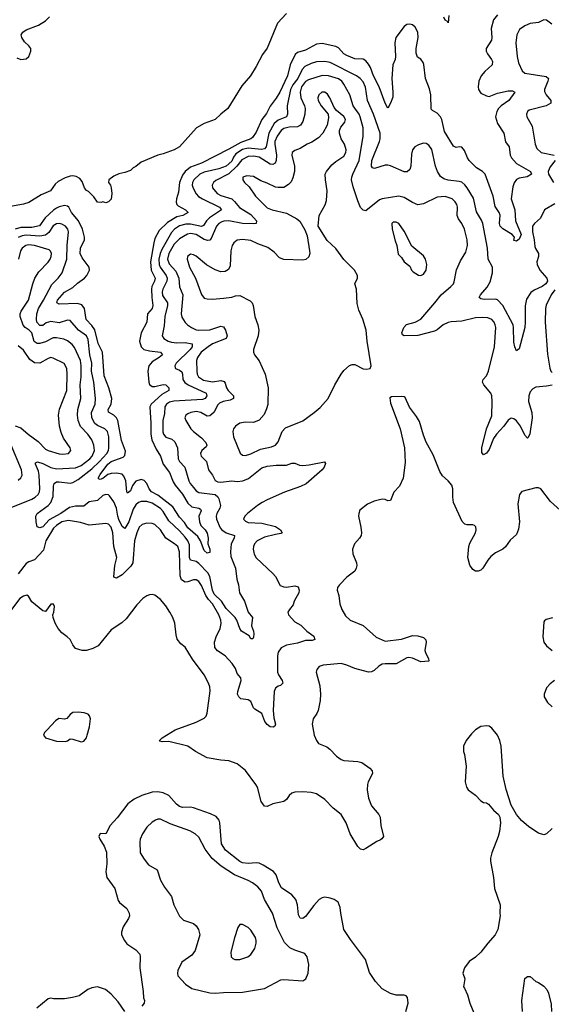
# Model space of a CAD drawing. Header units: inches. Extents: x 1771504 to 1971212, y 471788 to 643615.
# Tile 168 of 256: x 1831342 to 1835224, y 561123 to 568320. Entities that reach past the tile are written whole.
import ezdxf

# ---------------------------------------------------------------- set-up
doc = ezdxf.new("R2010")
doc.units = ezdxf.units.IN
doc.header["$MEASUREMENT"] = 0
doc.layers.add('B8536', color=7, linetype='Continuous')

msp = doc.modelspace()

# ---------------------------------------------------------------- linework, layer by layer
at = {"layer": 'B8536', "color": 5}
for points, elevation in [([(1833290, 568366), (1833225.7, 568294.3), (1833150, 568112.3), (1833114.2, 568065.8), (1833070, 567978), (1833026.7, 567910), (1832964.3, 567835.7), (1832862.4, 567670), (1832810, 567629.7), (1832769.4, 567590.6), (1832690, 567562), (1832632.3, 567530), (1832510, 567389.7), (1832470.8, 567370), (1832390, 567339.5), (1832350, 567329.5), (1832230, 567279), (1832190, 567248), (1832170, 567238), (1832150, 567218), (1832110, 567202), (1832067.1, 567192.9), (1832030, 567175.3), (1831992, 567150), (1831991.3, 567130), (1832006, 567110), (1832010.7, 567090.7), (1832014, 567050), (1832010.6, 567009.4), (1831990, 566988), (1831970, 566982), (1831950, 566988), (1831936, 566984), (1831910, 566986.6), (1831884.2, 567024.2), (1831843.9, 567063.9), (1831830, 567071.5), (1831815.4, 567090), (1831797.9, 567137.9), (1831780, 567160), (1831754.7, 567174.7), (1831730, 567179.2), (1831710, 567177.2), (1831675, 567165), (1831622.2, 567137.8), (1831601.5, 567118.5), (1831566.7, 567070), (1831498.9, 567041.1), (1831410, 566983.4), (1831370, 566971.5), (1831275.4, 566955.4)], 380), ([(1834830, 568356.4), (1834802, 568318), (1834784.8, 568255.2), (1834790.2, 568190), (1834786.7, 568170), (1834749.3, 568110), (1834749.4, 568090), (1834756.9, 568070), (1834787.7, 568030), (1834793.9, 568013.9), (1834791.6, 567990), (1834738.6, 567941.4), (1834711.3, 567910), (1834695.1, 567870), (1834689.7, 567830), (1834693.1, 567810), (1834710, 567784.1), (1834750, 567762.6), (1834770, 567758), (1834830, 567782.1), (1834910, 567800.9), (1834941.1, 567801.1), (1834958, 567790), (1834913.7, 567730), (1834859, 567690), (1834839.5, 567670), (1834827.2, 567650), (1834816.3, 567610), (1834830, 567560.2), (1834876.1, 567490), (1834890, 567427.6), (1834916.3, 567390), (1834924.6, 567330), (1834933.1, 567310), (1834970, 567268.3), (1835072.9, 567210), (1835080.3, 567190), (1835047.3, 567172.7), (1834990, 567161.7), (1834970, 567151.4), (1834952, 567128), (1834942.2, 567097.8), (1834931.4, 567010), (1834958.4, 566930), (1834962.1, 566850), (1835004.5, 566750), (1834990, 566715.6), (1834970, 566700.7), (1834950, 566706), (1834956.2, 566730), (1834938.4, 566750), (1834870, 566792), (1834850.9, 566810), (1834845.4, 566830), (1834850.6, 566890.6), (1834843.8, 566910), (1834814.4, 566954.4), (1834798.7, 567030), (1834740.3, 567190), (1834721.1, 567210), (1834677.3, 567237.3), (1834625, 567290), (1834611.5, 567310), (1834590, 567364.2), (1834570, 567389.6), (1834550, 567391.5), (1834530, 567386), (1834510, 567396.9), (1834444, 567504), (1834423.9, 567590), (1834414.7, 567610), (1834390, 567637.3), (1834356.1, 567656.1), (1834346.5, 567666.5), (1834344, 567770), (1834333.8, 567813.8), (1834305.9, 567890), (1834293.4, 567993.4), (1834288.4, 568008.4), (1834271.2, 568031.2), (1834247.2, 568047.2), (1834236.1, 568076.1), (1834236.3, 568110), (1834252.4, 568190), (1834248.2, 568228.2), (1834230, 568266.3), (1834210, 568281.6), (1834190, 568286.9), (1834170, 568285.5), (1834150, 568269.8), (1834087.6, 568190), (1834081.4, 568150), (1834086.7, 568050), (1834083.6, 568030), (1834066.7, 567990), (1834059.1, 567890), (1834067.5, 567790), (1834066.4, 567753.6), (1834050, 567709.4), (1834030, 567673.2), (1834010, 567709), (1833966.6, 567830), (1833925.2, 567910), (1833903.6, 567970), (1833890, 567996), (1833870, 568018.8), (1833850, 568031.2), (1833790, 568034.9), (1833730, 568058.4), (1833709.9, 568069.9), (1833670, 568113.3), (1833650, 568124), (1833550, 568146.1), (1833510, 568141.2), (1833430, 568098.6), (1833370, 568081), (1833353.6, 568066.4), (1833317.6, 567990), (1833297.1, 567910), (1833241.7, 567790), (1833214.6, 567745.4), (1833170, 567687.6), (1833144.7, 567635.3), (1833109.1, 567590), (1833070, 567498), (1833041.9, 567458.1), (1833030.8, 567449.2), (1832956.7, 567423.3), (1832870, 567373.1), (1832670, 567271.9), (1832590, 567242.1), (1832551, 567210), (1832530, 567183.2), (1832510.1, 567130), (1832501.6, 567058.4), (1832487.2, 567010), (1832485.8, 566985.8), (1832490.2, 566970), (1832500.1, 566960.1), (1832552.7, 566930), (1832571.4, 566910), (1832532.4, 566890), (1832490, 566878.7), (1832421.1, 566838.9), (1832361.3, 566778.7), (1832330, 566720.7), (1832320.8, 566690), (1832298.1, 566550), (1832301.5, 566490), (1832330.1, 566430), (1832326.2, 566410), (1832308, 566370), (1832305.2, 566350), (1832306.1, 566290), (1832315.4, 566230), (1832308.7, 566210), (1832275.9, 566170), (1832270.8, 566110), (1832228, 566032), (1832217.3, 565970), (1832228.6, 565930), (1832249.2, 565909.2), (1832290, 565899.1), (1832370.9, 565890.9), (1832383.9, 565870), (1832360.7, 565850), (1832310, 565820.4), (1832284.6, 565790), (1832278.3, 565750), (1832284.5, 565670), (1832290, 565654.7), (1832310, 565639.8), (1832330, 565638.8), (1832390, 565652.7), (1832410, 565650.9), (1832431.1, 565628.9), (1832431.4, 565610), (1832380.3, 565579.7), (1832302, 565510), (1832291.3, 565490), (1832299.9, 565370), (1832300.3, 565290), (1832308, 565250), (1832339.7, 565179.7), (1832370.6, 565130.6), (1832389.6, 565070), (1832435.3, 565010), (1832463.1, 564943.1), (1832478.1, 564918.1), (1832531.4, 564851.4), (1832570, 564785.2), (1832598.9, 564758.9), (1832649.2, 564749.2), (1832661.3, 564741.3), (1832667, 564730), (1832650.1, 564690), (1832653.9, 564650), (1832663.7, 564623.7), (1832695.6, 564590), (1832710, 564567.7), (1832717.8, 564530), (1832716.1, 564490), (1832730.2, 564450), (1832730, 564426), (1832710, 564419.7), (1832690, 564441), (1832663.4, 564510), (1832642.2, 564542.2), (1832570, 564606.7), (1832545.4, 564645.4), (1832510, 564684.8), (1832459.9, 564759.9), (1832350, 564844.9), (1832303.9, 564870), (1832286.7, 564890), (1832270.9, 564930.9), (1832250, 564952.6), (1832230, 564959.1), (1832190, 564947.9), (1832165, 564915), (1832150, 564875.6), (1832130, 564859.7), (1832123.5, 564870), (1832117.5, 564950), (1832103.5, 564983.5), (1832090, 564997), (1832050, 565005), (1832010, 565004.1), (1831984.5, 564995.5), (1831950, 564966.9), (1831930, 564959.8), (1831921.4, 564961.4), (1831915.8, 564970), (1831930, 564996.5), (1831984.5, 565070), (1832010, 565090.1), (1832098, 565122), (1832110, 565134.9), (1832113.6, 565166.4), (1832085, 565245), (1832057.8, 565390), (1832050, 565409.8), (1832030, 565429.4), (1831991.3, 565451.3), (1831988.6, 565470), (1832010.9, 565510), (1832015.8, 565550), (1831991.8, 565630), (1831957.7, 565717.7), (1831946, 565890), (1831913.9, 565953.9), (1831890, 566054.2), (1831870, 566085.2), (1831828.5, 566128.5), (1831816.5, 566210), (1831795.8, 566235.8), (1831765.1, 566245.1), (1831630, 566240.7), (1831614, 566250), (1831617.4, 566270), (1831670.4, 566329.6), (1831730, 566362.6), (1831764.7, 566395.3), (1831816.1, 566430), (1831832.8, 566450), (1831850.8, 566490), (1831850, 566511.6), (1831798.7, 566578.7), (1831783.7, 566610), (1831785.4, 566650), (1831815.4, 566710), (1831815.2, 566730), (1831799.6, 566790), (1831771, 566851), (1831720.2, 566910), (1831700.9, 566950), (1831690, 566957.8), (1831670, 566960.8), (1831630, 566951.9), (1831610, 566942.2), (1831590, 566928.9), (1831528.7, 566871.3), (1831486.7, 566813.3), (1831430, 566800.5), (1831350, 566802.2), (1831310, 566789.9)], 420), ([(1831321.4, 568041.4), (1831350, 568028.2), (1831390, 568034), (1831409.2, 568050), (1831422.7, 568090), (1831424, 568110), (1831410, 568128.7), (1831377.5, 568157.5), (1831357.2, 568190), (1831354, 568210), (1831366, 568230), (1831390, 568244.9), (1831479.2, 568280.8), (1831530, 568312.4), (1831559.3, 568340.7)], 380), ([(1834476.8, 568350), (1834470, 568298), (1834466.8, 568306.8), (1834450, 568317.2), (1834438.2, 568338.2)], 380), ([(1835228, 568288), (1835190, 568315.6), (1835170, 568318.4), (1835130, 568299.7), (1835070, 568292.8), (1835030, 568276.5), (1834992.6, 568247.4), (1834972.8, 568210), (1834964.2, 568150), (1834975.5, 568050), (1834984.9, 568004.9), (1835010, 567946), (1835031, 567930), (1835186.1, 567906.1), (1835203.1, 567890), (1835199.3, 567870), (1835173.9, 567810), (1835174.7, 567794.7), (1835186.7, 567770), (1835221.3, 567730), (1835220.3, 567710), (1835186.7, 567690), (1835062.2, 567657.8), (1835050.5, 567650), (1835041.6, 567630), (1835046.4, 567610), (1835083.1, 567543.1), (1835106.2, 567410), (1835118.8, 567378.8), (1835149.5, 567349.5), (1835244.9, 567330)], 440), ([(1835250, 566975.1), (1835174, 566930), (1835145.7, 566870), (1835100.9, 566830), (1835087.1, 566810), (1835085.9, 566770), (1835099, 566710), (1835103, 566663), (1835107.5, 566647.5), (1835131.3, 566610), (1835131, 566590), (1835118.9, 566550), (1835121.1, 566530), (1835140.6, 566490), (1835192.3, 566430), (1835195.2, 566410), (1835183.2, 566390), (1835156.9, 566370), (1835098, 566342), (1835074.2, 566325.8), (1835042.6, 566277.4), (1835032.5, 566227.5), (1835033.9, 566110), (1835030.1, 566070), (1834990, 565913.2), (1834970, 565899.5), (1834956.4, 565930), (1834950, 565962), (1834948.1, 566070), (1834944.2, 566090), (1834870, 566229.8), (1834830, 566272.6), (1834817.4, 566277.4), (1834733.7, 566273.7), (1834710, 566279.6), (1834697, 566290), (1834706.6, 566310), (1834755.6, 566364.4), (1834776.6, 566403.4), (1834794.9, 566470), (1834794, 566510), (1834763.1, 566570), (1834757.4, 566650), (1834723.2, 566830), (1834714.2, 566854.2), (1834676.9, 566916.9), (1834655.1, 567015.1), (1834610, 567091.1), (1834592.8, 567112.8), (1834570, 567131.6), (1834550, 567138.2), (1834470, 567146.5), (1834438.1, 567158.1), (1834413.9, 567173.9), (1834393.3, 567210), (1834378.2, 567250), (1834352, 567372), (1834330, 567403), (1834310, 567415.4), (1834290, 567417.7), (1834254, 567406), (1834227.3, 567390), (1834210.5, 567370), (1834203.1, 567336.9), (1834197.4, 567250), (1834190, 567226), (1834171.7, 567208.3), (1834150, 567208.2), (1834050, 567251.6), (1834030, 567256.3), (1834010, 567256.4), (1833931.8, 567231.8), (1833918.3, 567238.3), (1833909.8, 567249.8), (1833914, 567290), (1833969.9, 567430), (1833975, 567450), (1833974.9, 567490), (1833926.4, 567630), (1833881.7, 567730), (1833866.8, 567826.8), (1833850, 567866.2), (1833828.1, 567890), (1833800.3, 567910), (1833610, 568006.9), (1833570, 568013.7), (1833510, 568011.7), (1833470, 567999.2), (1833423.1, 567976.9), (1833404.4, 567955.6), (1833372.7, 567890), (1833337, 567843), (1833320.6, 567810), (1833296.1, 567690), (1833297.6, 567630), (1833290.2, 567610), (1833230, 567585.1), (1833199.7, 567560.3), (1833161.6, 567490), (1833140.9, 567390), (1833130, 567375.4), (1833108.7, 567371.3), (1833010, 567381.1), (1832970, 567370.2), (1832921.5, 567338.5), (1832903.9, 567316.1), (1832890, 567286.9), (1832850, 567249), (1832797.3, 567230), (1832690, 567206.5), (1832657.8, 567190), (1832613.1, 567150), (1832603.9, 567130), (1832602.4, 567110), (1832607.7, 567087.7), (1832630, 567048.1), (1832648.7, 567028.7), (1832676.1, 567010), (1832801.3, 566950), (1832814.7, 566930), (1832729, 566871), (1832707, 566850), (1832683.1, 566816.9), (1832670.5, 566809.5), (1832590, 566824.7), (1832555.6, 566824.4), (1832510, 566812.5), (1832473.5, 566790), (1832450, 566764.5), (1832380.7, 566639.3), (1832367.5, 566610), (1832357.6, 566570), (1832359.9, 566530), (1832367.6, 566510), (1832411.1, 566450), (1832419.4, 566430), (1832416.9, 566410), (1832386.5, 566350), (1832382.5, 566330), (1832384.7, 566304.7), (1832420.7, 566250), (1832421.6, 566230), (1832400.7, 566150), (1832396.8, 566083.2), (1832382, 566010), (1832394, 565990), (1832427.4, 565970), (1832450, 565963.1), (1832490, 565957.4), (1832550, 565961.7), (1832600.9, 565950), (1832601.5, 565930), (1832586.6, 565910), (1832485.5, 565810), (1832474, 565790), (1832476.7, 565776.7), (1832480.3, 565770), (1832510, 565759), (1832526, 565746), (1832531.4, 565730), (1832533.4, 565690), (1832547.5, 565667.5), (1832571.1, 565650), (1832704, 565590), (1832709.2, 565570), (1832695.2, 565550), (1832676, 565544), (1832467.1, 565532.9), (1832435.4, 565524.6), (1832413.4, 565510), (1832403.1, 565490), (1832399.5, 565440.5), (1832387.6, 565390), (1832386.6, 565306.6), (1832391.6, 565290), (1832409.1, 565269.1), (1832453.7, 565253.7), (1832474.3, 565234.3), (1832494.3, 565190), (1832498.9, 565110), (1832509.3, 565090), (1832548.5, 565050), (1832577.4, 564950), (1832586.8, 564930), (1832610, 564900.2), (1832630, 564877.2), (1832650, 564864), (1832770, 564848.5), (1832790, 564831.6), (1832797.2, 564817.2), (1832807.4, 564770), (1832803.9, 564750), (1832781.8, 564710), (1832776.8, 564690), (1832780.1, 564670), (1832806.8, 564606.8), (1832818.7, 564590), (1832850, 564568.9), (1832910.2, 564550), (1832908, 564530), (1832885.7, 564490), (1832880.8, 564430), (1832884.1, 564395.9), (1832918.6, 564310), (1832927.8, 564230), (1832940.6, 564190), (1832947.8, 564130), (1832983.7, 564070), (1833010.1, 563990.1), (1833041.6, 563950), (1833033.6, 563890), (1833048.7, 563850), (1833051.4, 563830), (1833050, 563806), (1833044.7, 563795.3), (1833030, 563793.2), (1833017.1, 563817.1), (1832961.8, 563850), (1832949.1, 563869.1), (1832928.8, 563930), (1832915.2, 563950), (1832850, 564016.8), (1832815.6, 564070), (1832761.6, 564121.6), (1832748.9, 564150), (1832731.1, 564250), (1832716.2, 564276.2), (1832650, 564345.8), (1832630, 564358.5), (1832589.1, 564369.1), (1832580.8, 564390), (1832582.1, 564482.1), (1832570.3, 564510), (1832550, 564538.6), (1832510, 564583.9), (1832430, 564657.6), (1832390, 564725.4), (1832370, 564747.7), (1832310, 564785.7), (1832270, 564797.1), (1832230, 564799.1), (1832210, 564791.3), (1832190, 564773.8), (1832170, 564742.8), (1832139.7, 564650), (1832110, 564599.8), (1832090, 564616), (1832066.9, 564666.9), (1832059.1, 564690), (1832049.9, 564749.9), (1832030, 564796.9), (1831998.8, 564838.8), (1831990, 564846), (1831970, 564849.7), (1831950, 564841.1), (1831910, 564806.3), (1831850, 564795.4), (1831810, 564764.4), (1831750, 564764.4), (1831706.8, 564753.2), (1831642.9, 564710), (1831556.9, 564663.1), (1831510, 564613.8), (1831490, 564605.3), (1831470, 564613.2), (1831462.5, 564650), (1831460.9, 564690), (1831470, 564710.2), (1831549.8, 564770), (1831570, 564791.8), (1831585.8, 564834.2), (1831588.6, 564910), (1831594.2, 564930), (1831610, 564941.4), (1831630, 564942.5), (1831710, 564932.1), (1831730, 564936.8), (1831770, 564959.6), (1831870, 565037.5), (1831925.6, 565090), (1831977.8, 565150), (1831989.9, 565170), (1831993.4, 565190), (1831992.1, 565272.1), (1831982.5, 565310), (1831963.5, 565330), (1831910, 565354.6), (1831890, 565368.6), (1831869.5, 565410), (1831865.7, 565450), (1831892.3, 565510), (1831896.3, 565550), (1831882.6, 565670), (1831867.6, 565750), (1831867.7, 565810), (1831854.5, 565870), (1831841.3, 565981.3), (1831830, 566008.9), (1831771.3, 566051.3), (1831710, 566121.1), (1831690, 566124.5), (1831630, 566104.9), (1831570, 566115.2), (1831535.4, 566104.6), (1831510, 566086), (1831490, 566085.7), (1831467.3, 566110), (1831464.2, 566130), (1831467.5, 566170), (1831480.6, 566210), (1831517.1, 566270), (1831575.7, 566384.3), (1831624.2, 566430), (1831651.9, 566470), (1831685.4, 566570), (1831688.6, 566670), (1831699.3, 566770), (1831693.7, 566790), (1831677.1, 566810), (1831650, 566826), (1831630, 566829.8), (1831610, 566826.8), (1831586.4, 566813.6), (1831554.4, 566765.6), (1831530, 566744), (1831490, 566739), (1831390, 566744.2), (1831360.4, 566739.6), (1831331.2, 566728.8)], 440), ([(1835230.7, 565649.3), (1835190, 565641.1), (1835110, 565634), (1835090, 565622.8), (1835070, 565598.9), (1835058.7, 565570), (1835056.3, 565530), (1835080.9, 565450), (1835084.7, 565410), (1835067.1, 565292.9), (1835054.6, 565265.4), (1835050, 565261.2), (1835030, 565283.7), (1834998.8, 565350), (1834970, 565388.3), (1834950, 565402.6), (1834930, 565406.3), (1834910, 565393.6), (1834878.3, 565350), (1834823.2, 565290), (1834802.2, 565257.8), (1834770, 565179.5), (1834750, 565152), (1834730, 565139.3), (1834717, 565157), (1834716.9, 565190), (1834750.6, 565330), (1834790, 565424.9), (1834792.8, 565530), (1834788.7, 565570), (1834781.4, 565590), (1834732.2, 565650), (1834722.2, 565670), (1834726.6, 565690), (1834750, 565716.5), (1834765.4, 565750), (1834809.9, 565930), (1834818, 566070), (1834815, 566090), (1834805.7, 566110), (1834788.8, 566128.8), (1834760.7, 566140.7), (1834724.2, 566144.2), (1834670, 566140.7), (1834570, 566117.5), (1834492, 566112), (1834470, 566106.3), (1834434.2, 566090), (1834390, 566053.3), (1834370, 566042.9), (1834250, 566012.1), (1834149.7, 566009.7), (1834137.5, 566017.5), (1834132, 566030), (1834147.1, 566070), (1834166.8, 566093.2), (1834230, 566110.1), (1834270, 566131.7), (1834374.6, 566250), (1834420.4, 566310), (1834489.8, 566370.2), (1834509.6, 566390), (1834515.8, 566404.2), (1834531.5, 566491.5), (1834561.5, 566558.5), (1834600.2, 566619.8), (1834611.4, 566670), (1834609.8, 566710), (1834589.1, 566790), (1834570.6, 566830), (1834545.4, 566865.4), (1834537.4, 566890), (1834539.2, 566950), (1834534.1, 566970), (1834521, 566990), (1834499.8, 567010), (1834450, 567027.7), (1834390, 567022.4), (1834290, 566975.3), (1834250, 566967.8), (1834210, 566984.8), (1834150, 567020.2), (1834110, 567031.1), (1833990, 567010.6), (1833970, 567003.4), (1833870, 566923.9), (1833850, 566926.9), (1833830, 566948), (1833810, 566996.9), (1833777.8, 567097.8), (1833766.1, 567150), (1833767.5, 567170), (1833775.3, 567190), (1833821.8, 567290), (1833849.1, 567469.1), (1833849.9, 567530), (1833829.4, 567610), (1833820.2, 567630), (1833777.3, 567690), (1833753.6, 567770), (1833709.9, 567850), (1833695.4, 567870), (1833670, 567888.1), (1833597.6, 567910), (1833550, 567913.4), (1833450, 567881.5), (1833430, 567868.8), (1833399.9, 567830), (1833391, 567790), (1833394, 567750), (1833422.6, 567690), (1833427.1, 567670), (1833424.7, 567630), (1833410, 567576), (1833391.8, 567548.2), (1833370, 567537.2), (1833310, 567535.6), (1833270, 567524.7), (1833250.9, 567509.1), (1833221.5, 567470), (1833205.3, 567430), (1833204.7, 567410), (1833218, 567330), (1833215.3, 567290), (1833208.2, 567271.8), (1833190, 567261.1), (1833170, 567264.8), (1833090, 567314.5), (1833050, 567322.2), (1833010, 567319.9), (1832964.8, 567295.2), (1832928.6, 567250), (1832870, 567194.6), (1832775, 567145), (1832756.6, 567130), (1832746.7, 567110), (1832749.5, 567090), (1832783, 567050), (1832810, 567036.1), (1832890.5, 567010.5), (1832911.6, 566991.6), (1832947.4, 566947.4), (1833030, 566896.8), (1833071.9, 566850), (1833068.7, 566831.3), (1833052.1, 566827.9), (1832969.6, 566830.4), (1832870, 566848.9), (1832832.5, 566847.5), (1832817.3, 566842.7), (1832795.4, 566830), (1832780.1, 566810), (1832739.9, 566720.1), (1832730, 566708.3), (1832714.8, 566705.2), (1832690, 566713.7), (1832630, 566750.7), (1832590, 566756.5), (1832567.8, 566752.2), (1832510, 566717.7), (1832470, 566680.4), (1832430, 566611.4), (1832422.5, 566570), (1832434.5, 566534.5), (1832481.2, 566481.2), (1832503.7, 566430), (1832507.9, 566367.9), (1832534, 566310), (1832520.8, 566170), (1832526.3, 566146.3), (1832550, 566107.4), (1832566.3, 566090), (1832596.1, 566070), (1832630, 566054), (1832650, 566051.1), (1832730, 566053.8), (1832810, 566079.8), (1832830, 566075.8), (1832844, 566050), (1832856.3, 566010), (1832850.1, 565989.9), (1832750, 565950.4), (1832717.3, 565930), (1832668.4, 565890), (1832639.8, 565850), (1832633.1, 565830), (1832634.8, 565750), (1832638.1, 565730), (1832648.1, 565710), (1832685.3, 565685.3), (1832750, 565671.9), (1832810, 565682.6), (1832834.4, 565674.4), (1832843.1, 565663.1), (1832852.8, 565630), (1832864.8, 565610), (1832903.6, 565570), (1832902.3, 565550), (1832879.9, 565540.1), (1832827, 565530), (1832802.2, 565517.8), (1832790, 565504.8), (1832760.9, 565450), (1832730, 565424.5), (1832710, 565422.9), (1832663.6, 565450), (1832630, 565455.8), (1832590.7, 565450), (1832570, 565439.2), (1832555.8, 565430), (1832548.5, 565410), (1832555.8, 565390), (1832592.3, 565330), (1832610.2, 565310), (1832670, 565263.9), (1832700.8, 565230), (1832708.8, 565210), (1832702.7, 565197.3), (1832672, 565170), (1832662.8, 565150), (1832668.1, 565130), (1832705.2, 565090), (1832720.4, 565030), (1832750, 564990.5), (1832770, 564952.4), (1832790, 564942.3), (1832810, 564940.6), (1832890, 564948.5), (1832930, 564945.1), (1832971.4, 564948.6), (1833013.2, 564966.8), (1833110, 565044.6), (1833150, 565057.1), (1833215.9, 565064.1), (1833290, 565064.4), (1833330, 565077.8), (1833350, 565078.2), (1833384.2, 565064.2), (1833410, 565061), (1833454.6, 565065.4), (1833567.3, 565087.3), (1833576.1, 565076.1), (1833565.3, 565050), (1833550.2, 565029.8), (1833432.8, 564927.2), (1833393.3, 564906.7), (1833274.6, 564865.4), (1833150, 564811.3), (1833111.7, 564790), (1833077.4, 564770), (1833006.4, 564710), (1832986, 564690), (1832976.3, 564670), (1832990, 564654), (1833010, 564644.9), (1833110, 564638.7), (1833210, 564615.2), (1833246.7, 564590), (1833259.1, 564570), (1833250, 564563.6), (1833210, 564558), (1833130, 564536.7), (1833075.6, 564510), (1833056.2, 564490), (1833048.3, 564470), (1833046.2, 564450), (1833053.9, 564413.9), (1833070, 564387.2), (1833190, 564273), (1833209, 564249), (1833244.9, 564184.9), (1833270, 564174), (1833290, 564172), (1833350, 564181.1), (1833375.6, 564175.6), (1833383.1, 564150), (1833380.8, 564130), (1833346.7, 564070), (1833338, 564042), (1833311, 564010), (1833301, 563990), (1833306, 563970), (1833350, 563919.3), (1833394.9, 563894.9), (1833438.4, 563850), (1833490, 563814.4), (1833497.1, 563790), (1833476.9, 563783.1), (1833430, 563782.3), (1833370, 563763.4), (1833290, 563748.4), (1833252.3, 563727.7), (1833230, 563696), (1833224.7, 563670), (1833225.5, 563550), (1833231.6, 563530), (1833257.6, 563490), (1833264, 563470), (1833246.7, 563453.3), (1833230, 563448), (1833210, 563433.6), (1833201.3, 563410), (1833193.7, 563270), (1833196.9, 563216.9), (1833210.3, 563169.7), (1833204.9, 563155.1), (1833192.2, 563147.8), (1833170, 563151.8), (1833150, 563167.3), (1833133, 563190), (1833110, 563249.4), (1833059.1, 563279.1), (1833049.6, 563290), (1833030, 563335.1), (1833010, 563347.6), (1832956.6, 563356.6), (1832942.4, 563370), (1832933.7, 563390), (1832935.3, 563410), (1832959.5, 563490), (1832956, 563510), (1832930, 563541.2), (1832916.9, 563576.9), (1832893.9, 563613.9), (1832842, 563670), (1832787, 563707), (1832768.2, 563730), (1832764.8, 563770), (1832777.6, 563810), (1832806, 563870), (1832812.9, 563907.1), (1832811.2, 563930), (1832795.1, 563970), (1832750.3, 564050), (1832720.7, 564080.7), (1832700.1, 564110), (1832670, 564184), (1832650, 564214.5), (1832630, 564226.4), (1832610, 564224.8), (1832570, 564210.8), (1832550, 564209.8), (1832524.7, 564224.7), (1832514.9, 564254.9), (1832507.9, 564430), (1832496, 564470), (1832473.5, 564490), (1832410.4, 564530.4), (1832369.8, 564590), (1832330, 564629.8), (1832310, 564637.7), (1832270, 564640.2), (1832237, 564630), (1832215.5, 564610), (1832196.8, 564570), (1832180.9, 564510), (1832169.2, 564350), (1832153.7, 564326.3), (1832090, 564261.3), (1832050, 564238.4), (1832030, 564244), (1832028.8, 564248.8), (1832037.3, 564330), (1832050.6, 564390), (1832028.3, 564470), (1832022.8, 564570), (1832010, 564610.9), (1831990, 564631.7), (1831970, 564636.5), (1831850, 564624.6), (1831785.2, 564645.2), (1831698.4, 564658.4), (1831650, 564648.5), (1831610, 564623.6), (1831590, 564602.7), (1831532.7, 564510), (1831516.3, 564443.7), (1831450, 564370.8), (1831410, 564358.4), (1831390, 564344), (1831330.6, 564269.4)], 460), ([(1835252.2, 567290), (1835214.9, 567245.1), (1835201.7, 567210), (1835203, 567190), (1835240.1, 567130)], 440), ([(1831266.8, 564750), (1831430, 564814.7), (1831455.9, 564830), (1831476.1, 564850), (1831486.1, 564870), (1831489, 564890), (1831484.6, 564990), (1831480, 565020), (1831458, 565070), (1831458, 565082), (1831471.3, 565088.7), (1831510, 565076.8), (1831570, 565047.4), (1831610, 565037.6), (1831750, 565044.1), (1831790, 565061.2), (1831854.2, 565110), (1831871.9, 565130), (1831887.1, 565170), (1831884.1, 565210), (1831869.1, 565250), (1831840.2, 565290), (1831786.7, 565346.7), (1831769.5, 565389.5), (1831764.6, 565430), (1831766.9, 565470), (1831788.4, 565551.6), (1831784.3, 565650), (1831790.4, 565710), (1831791, 565790), (1831785.1, 565830), (1831743, 565923), (1831725.3, 565945.3), (1831690, 565972.5), (1831664.5, 565984.5), (1831610, 565994.3), (1831585.9, 565994.1), (1831530, 565965), (1831490, 565952.5), (1831470, 565952.6), (1831448.7, 565968.7), (1831429.9, 566030), (1831412.3, 566050), (1831382.9, 566070), (1831366.9, 566086.9), (1831344.7, 566150), (1831345.6, 566170), (1831353.3, 566190), (1831407.3, 566270), (1831436.9, 566390), (1831452.7, 566430), (1831482.2, 566477.8), (1831550, 566548.2), (1831564.6, 566570), (1831572.7, 566590), (1831573.8, 566610), (1831568, 566628), (1831557.6, 566637.6), (1831450.6, 566670.6), (1831406.3, 566673.7), (1831387.1, 566670), (1831360.1, 566650), (1831347.9, 566630), (1831333.7, 566570)], 460), ([(1835250, 566345.7), (1835222.3, 566310), (1835187.3, 566232.7), (1835182, 566210), (1835178.2, 566110), (1835196.1, 565876.1), (1835212.3, 565772.3), (1835220.9, 565750), (1835230, 565742)], 460), ([(1831310, 565351.7), (1831350, 565336.3), (1831403.2, 565290), (1831476.2, 565236.2), (1831530, 565181.5), (1831550, 565171.9), (1831630, 565146.2), (1831656.9, 565143.1), (1831699.5, 565150), (1831715.4, 565170), (1831711, 565190), (1831661.7, 565261.7), (1831643.8, 565303.8), (1831631.6, 565350), (1831624.8, 565430), (1831632.1, 565472.1), (1831685.6, 565610), (1831689.9, 565730), (1831686.6, 565770), (1831666, 565806), (1831587, 565847), (1831570, 565849.8), (1831550, 565843.5), (1831490, 565810.4), (1831450, 565811.6), (1831415.2, 565835.2), (1831370, 565904.8), (1831330, 565935.1)], 480), ([(1835312.3, 564712.3), (1835218.6, 564798.6), (1835148, 564890), (1835130, 564897.2), (1835110, 564897.2), (1835007.7, 564872.3), (1834990.7, 564849.3), (1834979.1, 564780.9), (1834991.4, 564650), (1834984.6, 564595.4), (1834970, 564558), (1834923.2, 564516.8), (1834890, 564466), (1834870, 564449.7), (1834816.7, 564423.3), (1834783.4, 564396.6), (1834760.4, 564370), (1834723, 564310), (1834710, 564297), (1834690, 564289.4), (1834670, 564289.4), (1834650, 564302), (1834630, 564332.7), (1834615.6, 564390), (1834622, 564470), (1834630, 564494.8), (1834669.6, 564570), (1834674.7, 564590), (1834672.9, 564612.9), (1834662.9, 564622.9), (1834650, 564627.3), (1834610, 564626.6), (1834592.3, 564632.3), (1834573.1, 564653.1), (1834509.7, 564790), (1834504, 564830), (1834504.2, 564890), (1834496.6, 564916.6), (1834472, 564950), (1834430, 564987), (1834410, 565017.2), (1834360.1, 565140.1), (1834310, 565233.2), (1834290, 565284), (1834262, 565382), (1834240.1, 565420.1), (1834187.5, 565487.5), (1834157.5, 565557.5), (1834150, 565564), (1834130, 565566), (1834056.9, 565563.1), (1834044.5, 565555.5), (1834050, 565518), (1834121.5, 565330), (1834151.8, 565190), (1834157.3, 565082.7), (1834141.6, 564970), (1834115.5, 564910), (1834074, 564866), (1834050, 564805.2), (1834030, 564802.7), (1834010, 564812.7), (1833990, 564816), (1833930, 564800.9), (1833882, 564778), (1833826, 564734), (1833818, 564710), (1833817.1, 564690), (1833834, 564610), (1833837.6, 564570), (1833834.4, 564550), (1833823.1, 564530), (1833787.2, 564490), (1833771.6, 564450), (1833775.2, 564415.2), (1833802, 564350), (1833803.7, 564330), (1833798.7, 564310), (1833788.5, 564290), (1833730, 564245.7), (1833676.4, 564190), (1833661.6, 564170), (1833659.5, 564150), (1833672.2, 564110), (1833679.5, 564050), (1833693.4, 564010), (1833722.2, 563962.2), (1833756.3, 563930), (1833850.9, 563890.9), (1833945.6, 563805.6), (1834010, 563778.5), (1834130, 563791.4), (1834210, 563817.7), (1834250, 563817), (1834290, 563804.9), (1834308, 563788), (1834310.6, 563770), (1834300.5, 563710), (1834307.2, 563687.2), (1834327.7, 563650), (1834330.6, 563630), (1834270, 563627.1), (1834210, 563654), (1834183.2, 563656.8), (1834170, 563654.3), (1834090, 563611.8), (1834010, 563612.8), (1833990, 563609), (1833965.7, 563594.3), (1833930, 563563.1), (1833910, 563552.8), (1833890, 563551.8), (1833790, 563576.9), (1833730, 563603), (1833690, 563614.9), (1833557.6, 563602.4), (1833530, 563592.3), (1833511.7, 563570), (1833506.9, 563550), (1833534.2, 563450), (1833539.2, 563390), (1833535.2, 563344.8), (1833521.1, 563270), (1833511.6, 563248.4), (1833484.9, 563210), (1833478, 563170), (1833491.6, 563090), (1833508.9, 563050), (1833524.9, 563030), (1833583.8, 563003.8), (1833607.9, 562987.9), (1833655.6, 562935.6), (1833690, 562912.3), (1833710, 562904.5), (1833810, 562898.9), (1833840.5, 562890), (1833899.3, 562850), (1833916.4, 562830), (1833918.7, 562810), (1833887.4, 562750), (1833882.3, 562730), (1833879.6, 562690), (1833888, 562630), (1833910, 562573.4), (1833964, 562510), (1833974, 562490), (1833978, 562430), (1833998.8, 562350), (1833987.5, 562332.5), (1833975.9, 562324.1), (1833950, 562313.2), (1833870, 562261.2), (1833850, 562252.7), (1833830, 562256), (1833810, 562276), (1833754, 562370), (1833725.1, 562450), (1833689.7, 562509.7), (1833630, 562557), (1833570, 562619.5), (1833510, 562662), (1833470, 562671.6), (1833410, 562676.9), (1833350, 562674.7), (1833330, 562667.3), (1833310.3, 562649.7), (1833290, 562619.5), (1833270, 562604.2), (1833191.7, 562588.3), (1833150, 562569.5), (1833130, 562571.8), (1833105.6, 562605.6), (1833079.1, 562710), (1833067.1, 562730), (1832990.8, 562830.8), (1832930, 562881.3), (1832870, 562902.3), (1832810, 562906.4), (1832710, 562923.5), (1832625.2, 562970), (1832569.7, 563009.7), (1832430, 563043.6), (1832381.2, 563041.2), (1832365.6, 563045.6), (1832364, 563050), (1832382, 563070), (1832478, 563130), (1832630, 563185.5), (1832690, 563214.4), (1832703, 563230), (1832711.1, 563250), (1832733.7, 563413.7), (1832730, 563444), (1832721, 563470), (1832690, 563531.6), (1832605, 563645), (1832550, 563734), (1832518.6, 563758.6), (1832492.5, 563792.5), (1832483.6, 563823.6), (1832475.6, 563910), (1832460.5, 563950), (1832438.7, 563990), (1832410, 564034.5), (1832370, 564082), (1832330, 564114.5), (1832310, 564119.5), (1832290, 564117), (1832270, 564109.5), (1832242, 564090), (1832197.8, 564042.2), (1832119.9, 563940.1), (1832087.9, 563912.1), (1832010, 563859.6), (1831915.6, 563744.4), (1831876.3, 563723.7), (1831830, 563709.7), (1831798, 563710), (1831750, 563724.5), (1831729.4, 563750), (1831709.5, 563789.5), (1831689.5, 563809.5), (1831650, 563837.2), (1831623.7, 563870), (1831600.9, 563910), (1831586, 563950), (1831585.2, 563970), (1831592, 563990), (1831596, 564030), (1831590, 564048), (1831570, 564048.7), (1831530, 563994), (1831510, 563999.3), (1831430, 564064), (1831406, 564106), (1831394, 564114), (1831370, 564107.3), (1831343.1, 564090), (1831230, 563939.6)], 480), ([(1831330, 564954.4), (1831350, 564970.5), (1831361.1, 564990), (1831355, 565030), (1831280.5, 565210)], 480), ([(1835232.1, 563947.9), (1835185.5, 563934.5), (1835173.4, 563926.6), (1835170, 563918), (1835163.1, 563810), (1835169, 563770), (1835190, 563743.1), (1835229.2, 563709.2)], 520), ([(1835247.7, 563490), (1835214.7, 563465.3), (1835190, 563437.2), (1835170.8, 563390), (1835171, 563370), (1835196, 563330), (1835230, 563298)], 520), ([(1835230, 562409), (1835190, 562369.2), (1835170, 562361.2), (1835130, 562372.7), (1835059.3, 562419.3), (1835005.7, 562465.7), (1834970, 562509.2), (1834930, 562579), (1834893.1, 562693.1), (1834871.7, 562791.7), (1834856.8, 563010), (1834848.6, 563050), (1834830, 563089.6), (1834790, 563141.6), (1834770, 563155.6), (1834750, 563159.6), (1834710, 563153.6), (1834670.8, 563130), (1834640.9, 563099.1), (1834602.8, 563050), (1834582.8, 563010), (1834582.8, 562970), (1834590.7, 562950), (1834602.5, 562862.5), (1834594.4, 562750), (1834603.8, 562710), (1834618, 562690), (1834670, 562652.2), (1834710.2, 562610.2), (1834730, 562597), (1834750, 562595.3), (1834766.3, 562586.3), (1834801.6, 562541.6), (1834839.3, 562510), (1834848.5, 562490), (1834852.2, 562450), (1834846.2, 562386.2), (1834837, 562350), (1834790.3, 562229.7), (1834780.4, 562190), (1834780.4, 562170), (1834802.4, 562050), (1834810.3, 561970.4), (1834850.3, 561850), (1834847, 561790), (1834850.4, 561769.6), (1834834, 561670), (1834814.4, 561630), (1834759.3, 561570), (1834710, 561504.5), (1834670, 561467), (1834624.4, 561435.6), (1834590.5, 561390), (1834578.8, 561350), (1834593.4, 561310), (1834582, 561250), (1834590, 561242), (1834611.8, 561191.8), (1834628.8, 561130), (1834670, 561030.7)], 520), ([(1834162.7, 561070), (1834179.3, 561130), (1834173.6, 561173.6), (1834164, 561184), (1834149.2, 561189.2), (1834090, 561189.4), (1834050, 561202), (1833990, 561236.2), (1833939.6, 561290), (1833895.6, 561355.6), (1833866.6, 561450), (1833757.4, 561597.4), (1833709.8, 561669.8), (1833686.3, 561790), (1833683, 561830), (1833667.3, 561870), (1833639.3, 561890), (1833610, 561899.7), (1833570, 561905.4), (1833550, 561902), (1833530, 561888.2), (1833490, 561844.7), (1833430, 561765.1), (1833410, 561749.6), (1833390, 561753.2), (1833378, 561778), (1833370.7, 561849.3), (1833358.4, 561890), (1833330, 561924.1), (1833254, 561973.9), (1833234.5, 562010), (1833215, 562070), (1833194.6, 562094.6), (1833120.7, 562140.7), (1833090, 562154.6), (1833070, 562157), (1833010, 562152.2), (1832970, 562156.5), (1832950, 562166.1), (1832844.2, 562250), (1832816.2, 562296.2), (1832803.1, 562450), (1832797.6, 562470), (1832776.5, 562496.5), (1832736.1, 562516.1), (1832610, 562558.8), (1832590, 562563), (1832530, 562562.4), (1832510, 562569.8), (1832486.5, 562586.5), (1832430, 562648.9), (1832390, 562668.3), (1832350, 562675.2), (1832310, 562673.4), (1832233, 562650), (1832176.9, 562623.1), (1832131.8, 562588.2), (1832054.4, 562485.6), (1832002.3, 562430), (1831970, 562369.2), (1831930, 562372.3), (1831920.7, 562350), (1831927.7, 562330), (1831958.3, 562278.3), (1831974.9, 562234.9), (1831977.4, 562150), (1831970.3, 562090), (1831977.6, 562050), (1832037.4, 561970), (1832060.8, 561880.8), (1832070, 561868.2), (1832123.9, 561823.9), (1832141.7, 561790), (1832143.7, 561770), (1832137.6, 561750), (1832098.4, 561690), (1832085.5, 561650), (1832086, 561630), (1832106.4, 561590), (1832125.3, 561565.3), (1832190, 561521.6), (1832218.4, 561490), (1832222, 561470), (1832220.3, 561390), (1832244.4, 561215.6), (1832246, 561170), (1832253, 561150), (1832250.7, 561130), (1832234.8, 561110)], 520), ([(1835012.8, 561070), (1835009.7, 561149.7), (1835030, 561310.7), (1835050, 561326.8), (1835070, 561326.8), (1835110.6, 561290.6), (1835130, 561282.8), (1835170, 561256), (1835190.7, 561230), (1835203.4, 561203.4), (1835223.1, 561123.1), (1835226.5, 561070)], 520), ([(1832110, 561069.6), (1832060.5, 561140.5), (1832010, 561197.6), (1831969.2, 561230), (1831910, 561249.6), (1831870, 561243.6), (1831838.8, 561230), (1831775.2, 561184.8), (1831727.9, 561172.1), (1831670, 561163.7), (1831590, 561164), (1831570, 561168.7), (1831550, 561164), (1831466.1, 561093.9)], 520)]:
    msp.add_lwpolyline(points, dxfattribs=dict(at, elevation=elevation))
for points, elevation in [([(1833570, 567791), (1833548, 567790), (1833526.7, 567770), (1833519.5, 567750), (1833522, 567730), (1833542.4, 567690), (1833594, 567630), (1833597.5, 567602.5), (1833586.4, 567550), (1833556.4, 567490), (1833524.1, 567455.9), (1833476, 567424), (1833442.4, 567410), (1833390, 567379.1), (1833350, 567364.5), (1833330.7, 567350), (1833330.4, 567329.6), (1833347.6, 567250), (1833348.9, 567210), (1833336.9, 567163.1), (1833324, 567136), (1833305.7, 567114.3), (1833270, 567093), (1833230, 567092.4), (1833210, 567096.3), (1833150, 567125.1), (1833102, 567142), (1833050, 567175.1), (1833001.4, 567178.6), (1832971.6, 567168.4), (1832971.3, 567150), (1832984.7, 567130), (1833018.4, 567098.4), (1833063, 567030), (1833150, 566944.9), (1833184.7, 566930), (1833290, 566906), (1833365.5, 566865.5), (1833386.7, 566846.7), (1833424.9, 566784.9), (1833441.4, 566741.4), (1833459.3, 566630), (1833460.5, 566610), (1833453.5, 566586.5), (1833431.8, 566568.2), (1833410, 566562.4), (1833270, 566566.3), (1833240.3, 566580.3), (1833200.8, 566620.8), (1833154.7, 566654.7), (1833081, 566681), (1833030, 566706.2), (1832970, 566713.7), (1832930, 566708), (1832906.7, 566690), (1832894.4, 566670), (1832883.8, 566630), (1832878.7, 566521.3), (1832866.4, 566493.6), (1832841.3, 566478.7), (1832810, 566476.3), (1832770, 566492.4), (1832707.2, 566527.2), (1832630, 566591.3), (1832610, 566601.6), (1832590, 566606.6), (1832568, 566590), (1832564.9, 566570), (1832583.2, 566510), (1832626, 566430), (1832670, 566310.8), (1832690, 566284.9), (1832710, 566279.1), (1832750, 566277.1), (1832830, 566284.4), (1832890, 566293), (1832917.6, 566302.4), (1832950, 566304.4), (1833024.8, 566264.8), (1833038.4, 566250), (1833046.7, 566230), (1833058.4, 566150), (1833080.9, 566090), (1833087.1, 566050), (1833082.9, 566010), (1833050.4, 565910), (1833048.2, 565890), (1833057.1, 565870), (1833090, 565826), (1833135.5, 565730), (1833156.2, 565630), (1833152.8, 565507.2), (1833144.7, 565475.3), (1833126.2, 565433.8), (1833090, 565393.3), (1833050, 565376.9), (1832990, 565377.6), (1832948.6, 565371.4), (1832918, 565350), (1832904, 565330), (1832897.6, 565310), (1832903.2, 565270), (1832952.4, 565152.4), (1832970, 565137), (1832990, 565133.4), (1833030, 565146.7), (1833099.6, 565180.4), (1833181.6, 565198.4), (1833208.9, 565211.1), (1833230, 565234.4), (1833259.8, 565310), (1833282.7, 565337.3), (1833410, 565388.4), (1833492.3, 565447.7), (1833535.1, 565484.9), (1833594.6, 565550), (1833643.7, 565650), (1833690, 565728.9), (1833710, 565755.2), (1833750, 565792.7), (1833770, 565800.9), (1833790, 565799.6), (1833850, 565767.4), (1833875.3, 565764.7), (1833902, 565770), (1833909.3, 565790), (1833878.4, 565970), (1833873.2, 566050), (1833846.6, 566130), (1833817.6, 566197.6), (1833806.2, 566246.2), (1833801.2, 566350), (1833789, 566390), (1833808, 566430), (1833808, 566450), (1833788, 566490), (1833710, 566568), (1833650, 566648.7), (1833587.2, 566707.2), (1833522, 566810), (1833529.3, 566890), (1833572.7, 566967.3), (1833581.7, 566998.3), (1833586.9, 567070), (1833574.7, 567150), (1833573.6, 567190), (1833582.9, 567210), (1833621.4, 567258.6), (1833650, 567283.7), (1833710, 567322.4), (1833723.5, 567350), (1833725.8, 567370), (1833714.5, 567410), (1833689.7, 567450), (1833678.5, 567490), (1833677.7, 567510), (1833686.6, 567533.4), (1833717.3, 567570), (1833720.9, 567590), (1833710, 567613.5), (1833656.6, 567656.6), (1833639.1, 567679.1), (1833607.6, 567750), (1833590, 567776.2)], 480), ([(1834070, 566841.2), (1834058.8, 566830), (1834061.6, 566790), (1834083, 566703), (1834096, 566670), (1834106, 566606), (1834130, 566582), (1834150, 566551.3), (1834190, 566518), (1834202.8, 566490), (1834215.9, 566475.9), (1834253.7, 566453.7), (1834270, 566450.7), (1834290, 566459.1), (1834309.5, 566490), (1834313, 566510), (1834314.3, 566530), (1834306, 566570), (1834290, 566594), (1834205.4, 566665.4), (1834150, 566773.2), (1834110, 566829.2), (1834090, 566840.9)], 480), ([(1831770, 563258.3), (1831730, 563255.1), (1831710, 563242.4), (1831687.2, 563212.8), (1831670, 563207.8), (1831627.6, 563212.4), (1831604.6, 563195.4), (1831541.6, 563130), (1831523.8, 563110), (1831515.5, 563090), (1831531, 563070), (1831610, 563045.3), (1831676.6, 563043.4), (1831690, 563047.7), (1831710, 563064), (1831730, 563061.6), (1831790, 563040.4), (1831810, 563046), (1831829.6, 563070), (1831835.8, 563090), (1831851.7, 563151.7), (1831859.3, 563210), (1831852.7, 563232.7), (1831842.7, 563242.7), (1831813.6, 563253.6)], 520), ([(1832370, 562475.4), (1832350, 562475.4), (1832334.8, 562470), (1832310, 562455.1), (1832270, 562418.7), (1832238.3, 562370), (1832221.7, 562330), (1832218.9, 562310), (1832221.1, 562230), (1832250, 562183), (1832283.2, 562143.2), (1832344.9, 562104.9), (1832370.3, 562030.3), (1832399.9, 561979.9), (1832450.5, 561910), (1832468.5, 561850), (1832508.3, 561768.3), (1832537.8, 561737.8), (1832610, 561713.6), (1832630, 561697.3), (1832647.3, 561670), (1832657.3, 561630), (1832623.1, 561516.9), (1832599, 561481), (1832526, 561430), (1832497.6, 561370), (1832493.7, 561350), (1832497.6, 561330), (1832552.2, 561270), (1832599.1, 561239.1), (1832730, 561207.8), (1832770, 561205), (1832830, 561209.2), (1832970, 561211.8), (1833130, 561238.7), (1833250, 561300.5), (1833270, 561303), (1833410, 561293.4), (1833431.9, 561308.1), (1833449.7, 561350.3), (1833454.1, 561414.2), (1833441.6, 561470), (1833427, 561490), (1833416.6, 561496.6), (1833350, 561517.8), (1833315, 561535), (1833275.6, 561575.6), (1833222.4, 561682.4), (1833187, 561790), (1833129.8, 561890), (1833106.9, 561950), (1833081.4, 561981.4), (1833042.4, 562010), (1833010, 562026.8), (1832910, 562068.1), (1832813.9, 562133.8), (1832747.9, 562187.9), (1832697.3, 562257.3), (1832650, 562345.1), (1832623.7, 562370), (1832585.2, 562390), (1832441.4, 562441.4)], 540), ([(1832970, 561707), (1832950, 561705.2), (1832935.6, 561684.4), (1832910, 561609), (1832883.9, 561503.9), (1832886, 561470), (1832897.3, 561457.3), (1832912, 561450), (1832950, 561449.2), (1833007.3, 561470), (1833030, 561487.8), (1833058.8, 561530), (1833069.8, 561570), (1833069.8, 561590), (1833063.5, 561610), (1833030, 561665.6), (1833010, 561684.2)], 560)]:
    msp.add_lwpolyline(points, close=True, dxfattribs=dict(at, elevation=elevation))

doc.saveas('drawing.dxf')
